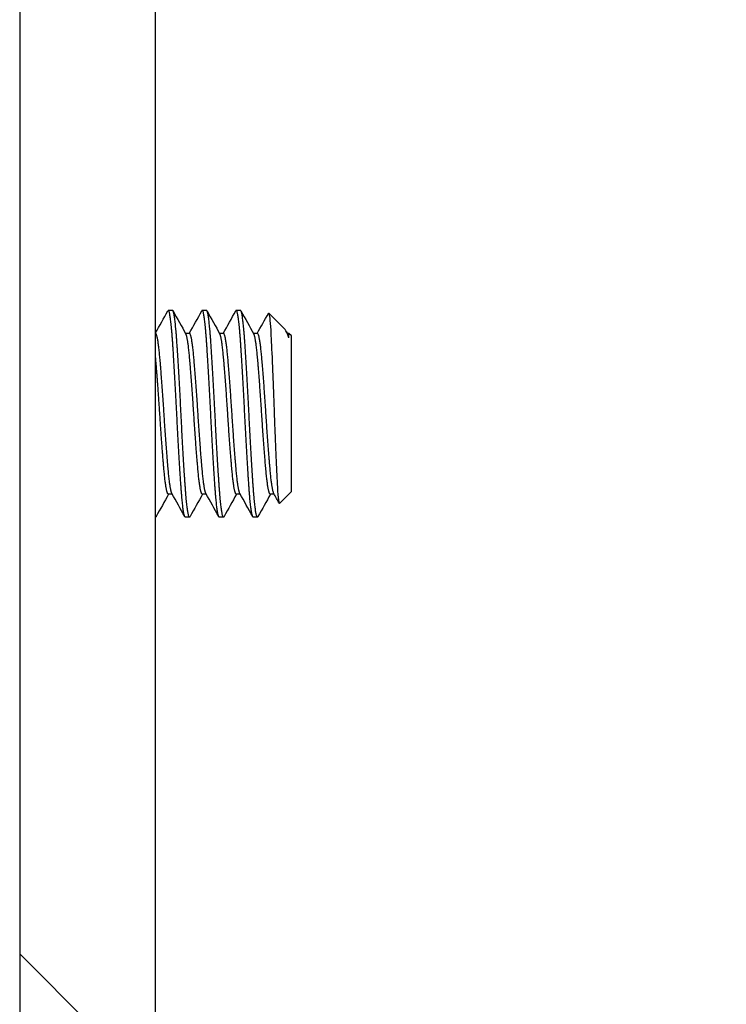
# Model space of a CAD drawing. Header units: millimetres. Extents: x 80 to 2248, y 80 to 1719.
# Tile 27 of 79: x 325 to 341, y 1545 to 1568. Entities that reach past the tile are written whole.
import ezdxf

# ---------------------------------------------------------------- set-up
doc = ezdxf.new("R2010")
doc.units = ezdxf.units.MM
doc.header["$LTSCALE"] = 8.333333
for name, color, linetype, lineweight in [('Dimension (ANSI)', 7, 'Continuous', 25), ('Hatch (ANSI)', 7, 'Continuous', 18), ('Visible (ANSI)', 7, 'Continuous', 25)]:
    doc.layers.add(name, color=color, linetype=linetype, lineweight=lineweight)
doc.styles.add('Note Text (ANSI)', font='tahoma.ttf')
doc.dimstyles.new('Default - mm (ANSI)', dxfattribs={"dimscale": 8.333333, "dimtxt": 1.75, "dimasz": 1.5, "dimexe": 2, "dimexo": 1, "dimgap": 0.8, "dimtad": 0, "dimtih": 1, "dimtoh": 1, "dimrnd": 1e-08, "dimzin": 0, "dimdsep": 46, "dimtxsty": 'Note Text (ANSI)', "dimblk": 'Filled-2', "dimcen": 0.09, "dimdle": 10, "dimclrd": 256, "dimclre": 256, "dimclrt": 256, "dimadec": 1, "dimazin": 0, "dimtfac": 1.741714, "dimtofl": 0, "dimtmove": 0, "dimatfit": 3, "dimldrblk": 'Filled-1', "dimfxl": 1, "dimtolj": 1, "dimtzin": 0, "dimlwd": -1, "dimlwe": -1, "dimarcsym": 0})

# ---------------------------------------------------------------- blocks, each defined once
blk = doc.blocks.new('Filled-2')
at = {"color": 0}
for p, q in [((0, 0), (-1, 0.1667)), ((-1, 0.1667), (-1, -0.1667)), ((-1, 0), (0, 0)), ((-1, -0.1667), (0, 0))]:
    blk.add_line(p, q, dxfattribs=at)
at = {"color": 0, "flags": 128}
blk.add_lwpolyline([(-1, -0.1667), (0, 0), (-1, 0.1667), (-1, -0.1667)], dxfattribs=at)
at = {"color": 0}
blk.add_solid([(-1, -0.1667), (0, 0), (-1, 0.1667), (-1, -0.1667)], dxfattribs=at)
blk = doc.blocks.new('*D13')
at = {"layer": 'Defpoints', "color": 0, "transparency": 16777216}
for p in [(331.672, 1585.985), (224.294, 1457.004), (331.676, 1457.004)]:
    blk.add_point(p, dxfattribs=at)
at = {"layer": 'Dimension (ANSI)', "transparency": 16777216}
for p, q in [((323.339, 1585.985), (207.627, 1585.985)), ((224.294, 1573.485), (224.294, 1551.992)), ((224.294, 1469.504), (224.294, 1490.997)), ((323.343, 1457.004), (207.627, 1457.004))]:
    blk.add_line(p, q, dxfattribs=at)
at = {"layer": 'Dimension (ANSI)', "transparency": 16777216, "xscale": 12.5, "yscale": 12.5, "zscale": 12.5}
for p, rotation in [((224.294, 1585.985), 90), ((224.294, 1457.004), 270)]:
    blk.add_blockref('Filled-2', p, dxfattribs=dict(at, rotation=rotation))
at = {"layer": 'Dimension (ANSI)', "transparency": 16777216, "char_height": 14.58333, "attachment_point": 5, "style": 'Note Text (ANSI)'}
for s, insert in [('\\A1; 128.98 mm', (224.294, 1535.786)), ('\\A1;[5.078 in]', (224.294, 1505.288))]:
    blk.add_mtext(s, dxfattribs=dict(at, insert=insert))
blk = doc.blocks.new('Filled-1')
at = {"color": 0}
for p, q in [((0, 0), (-1, 0.3333)), ((-1, 0.3333), (-1, -0.3333)), ((-1, 0), (0, 0)), ((-1, -0.3333), (0, 0))]:
    blk.add_line(p, q, dxfattribs=at)
at = {"color": 0, "flags": 128}
blk.add_lwpolyline([(-1, -0.3333), (0, 0), (-1, 0.3333), (-1, -0.3333)], dxfattribs=at)
at = {"color": 0}
blk.add_solid([(-1, -0.3333), (0, 0), (-1, 0.3333), (-1, -0.3333)], dxfattribs=at)

msp = doc.modelspace()

# ---------------------------------------------------------------- hatches: boundary and pattern name
at = {"layer": 'Hatch (ANSI)'}
h = msp.add_hatch(dxfattribs=at)
h.set_pattern_fill('ANSI31', color=256, scale=211.666667, angle=90, style=0)
h.set_pattern_definition([(135, (0, 0), (-18.70887, -18.70887), [])])
edge = h.paths.add_edge_path()
edge.add_line((330.9181, 1585.9461), (330.9181, 1587.7751))
edge.add_line((330.9181, 1587.7751), (324.5681, 1587.7751))
edge.add_line((324.5681, 1587.7751), (324.5681, 1455.1871))
edge.add_line((324.5681, 1455.1871), (330.9181, 1455.1871))
edge.add_line((330.9181, 1455.1871), (330.9181, 1457.0161))
edge.add_line((330.9181, 1457.0161), (332.1881, 1457.0161))
edge.add_line((332.1881, 1457.0161), (332.1881, 1457.3971))
edge.add_line((332.1881, 1457.3971), (341.0781, 1457.3971))
edge.add_line((341.0781, 1457.3971), (341.0781, 1459.4291))
edge.add_line((341.0781, 1459.4291), (333.5794, 1459.4291))
edge.add_ellipse((333.5794, 1459.8101), major_axis=(-0.381, 0), ratio=1, start_angle=357.54327, end_angle=450, ccw=False)
edge.add_ellipse((332.2345, 1459.8678), major_axis=(0.0414, 0.9643), ratio=1, start_angle=270, end_angle=443.33968)
edge.add_ellipse((329.9021, 1460.2421), major_axis=(-0.2214, -1.3794), ratio=1, start_angle=198.23411, end_angle=450, ccw=False)
edge.add_ellipse((329.5278, 1462.5745), major_axis=(0.953, 0.1529), ratio=1, start_angle=270, end_angle=450)
edge.add_ellipse((329.9021, 1460.2421), major_axis=(-3.2854, -0.5272), ratio=1, start_angle=270, end_angle=289.53257)
edge.add_ellipse((328.1241, 1463.4965), major_axis=(-0.3344, -0.1827), ratio=1, start_angle=331.35038, end_angle=450, ccw=False)
edge.add_line((327.7431, 1463.4965), (327.7431, 1579.4658))
edge.add_ellipse((328.1241, 1579.4658), major_axis=(0, 0.381), ratio=1, start_angle=331.35038, end_angle=450, ccw=False)
edge.add_ellipse((329.9021, 1582.7201), major_axis=(2.92, -1.5953), ratio=1, start_angle=270, end_angle=289.53257)
edge.add_ellipse((329.5278, 1580.3878), major_axis=(0.953, -0.1529), ratio=1, start_angle=270, end_angle=450)
edge.add_ellipse((329.9021, 1582.7201), major_axis=(-1.3794, 0.2214), ratio=1, start_angle=198.23411, end_angle=450, ccw=False)
edge.add_ellipse((332.2345, 1583.0944), major_axis=(0.1529, -0.953), ratio=1, start_angle=270, end_angle=443.33968)
edge.add_ellipse((333.5794, 1583.1521), major_axis=(-0.0163, 0.3806), ratio=1, start_angle=357.54327, end_angle=450, ccw=False)
edge.add_line((333.5794, 1583.5331), (341.0781, 1583.5331))
edge.add_line((341.0781, 1583.5331), (341.0781, 1585.5651))
edge.add_line((341.0781, 1585.5651), (332.1881, 1585.5651))
edge.add_line((332.1881, 1585.5651), (332.1881, 1585.9461))
edge.add_line((332.1881, 1585.9461), (330.9181, 1585.9461))

# ---------------------------------------------------------------- linework, layer by layer
at = {"layer": 'Visible (ANSI)'}
for p, q in [((324.5681, 1587.7751), (324.5681, 1455.1871)), ((327.7431, 1463.4965), (327.7431, 1579.4658)), ((328.14, 1561.3845), (328.0408, 1561.3845)), ((328.9337, 1561.3845), (328.8345, 1561.3845)), ((329.7275, 1561.3845), (329.6283, 1561.3845)), ((330.768, 1560.9393), (330.3866, 1561.3207)), ((328.5369, 1560.8476), (328.4448, 1560.8476)), ((329.3306, 1560.8476), (329.2385, 1560.8476)), ((330.1244, 1560.8476), (330.0323, 1560.8476)), ((330.7998, 1560.8946), (330.8335, 1560.8342)), ((330.8598, 1560.8476), (330.826, 1560.8476)), ((330.8598, 1560.7491), (330.8598, 1560.8476)), ((330.9181, 1560.7892), (330.8598, 1560.8476)), ((330.9181, 1557.1538), (330.9181, 1560.7892)), ((328.1328, 1557.0955), (328.0408, 1557.0955)), ((328.9266, 1557.0955), (328.8345, 1557.0955)), ((329.7203, 1557.0955), (329.6283, 1557.0955)), ((330.5141, 1557.0955), (330.422, 1557.0955)), ((330.9181, 1557.1538), (330.642, 1556.8777)), ((328.5369, 1556.5585), (328.4376, 1556.5585)), ((329.3306, 1556.5585), (329.2314, 1556.5585)), ((330.1244, 1556.5585), (330.0251, 1556.5585))]:
    msp.add_line(p, q, dxfattribs=at)
for points in [[(327.7431, 1560.8604), (327.8387, 1561.0316), (327.9341, 1561.2029), (328.0295, 1561.3743)], [(328.1512, 1561.3743), (328.2515, 1561.1942), (328.3518, 1561.0141), (328.4523, 1560.8342)], [(328.5297, 1560.8476), (328.6277, 1561.0231), (328.7255, 1561.1986), (328.8233, 1561.3743)], [(328.945, 1561.3743), (329.0452, 1561.1942), (329.1455, 1561.0141), (329.246, 1560.8342)], [(329.3234, 1560.8476), (329.4214, 1561.0231), (329.5192, 1561.1986), (329.617, 1561.3743)], [(329.7387, 1561.3743), (329.839, 1561.1942), (329.9393, 1561.0141), (330.0398, 1560.8342)], [(330.1172, 1560.8476), (330.2046, 1561.0042), (330.2919, 1561.1609), (330.3792, 1561.3176)], [(330.3792, 1561.3177), (330.3822, 1561.323), (330.3847, 1561.3227), (330.3866, 1561.3207)], [(330.8598, 1560.7491), (330.8273, 1560.847), (330.7968, 1560.9105), (330.768, 1560.9393)], [(328.0479, 1557.0955), (327.9499, 1556.92), (327.8521, 1556.7444), (327.7544, 1556.5688)], [(328.4264, 1556.5688), (328.3261, 1556.7489), (328.2258, 1556.9289), (328.1253, 1557.1089)], [(328.8417, 1557.0955), (328.7437, 1556.92), (328.6459, 1556.7444), (328.5481, 1556.5688)], [(329.2201, 1556.5688), (329.1199, 1556.7489), (329.0196, 1556.9289), (328.9191, 1557.1089)], [(329.6354, 1557.0955), (329.5374, 1556.92), (329.4396, 1556.7444), (329.3419, 1556.5688)], [(330.0139, 1556.5688), (329.9136, 1556.7489), (329.8133, 1556.9289), (329.7128, 1557.1089)], [(330.4292, 1557.0955), (330.3312, 1556.92), (330.2334, 1556.7444), (330.1356, 1556.5688)], [(330.6336, 1556.8812), (330.5913, 1556.9571), (330.549, 1557.033), (330.5066, 1557.1089)]]:
    msp.add_open_spline(points, degree=3, dxfattribs=at)
for points, weights in [([(328.0408, 1561.3845), (328.0352, 1561.3845), (328.0295, 1561.3743)], [1, 0.990895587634, 0.983969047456]), ([(328.8345, 1561.3845), (328.829, 1561.3845), (328.8233, 1561.3743)], [1, 0.990895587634, 0.983969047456]), ([(329.6283, 1561.3845), (329.6227, 1561.3845), (329.617, 1561.3743)], [1, 0.990895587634, 0.983969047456]), ([(330.8598, 1560.7491), (330.8464, 1560.8111), (330.8335, 1560.8342)], [0.963029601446, 0.966390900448, 0.980119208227]), ([(327.7544, 1556.5688), (327.7486, 1556.5585), (327.7431, 1556.5585)], [0.983969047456, 0.990895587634, 1]), ([(328.5481, 1556.5688), (328.5424, 1556.5585), (328.5369, 1556.5585)], [0.983969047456, 0.990895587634, 1]), ([(329.3419, 1556.5688), (329.3361, 1556.5585), (329.3306, 1556.5585)], [0.983969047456, 0.990895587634, 1]), ([(330.1356, 1556.5688), (330.1299, 1556.5585), (330.1244, 1556.5585)], [0.983969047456, 0.990895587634, 1])]:
    msp.add_rational_spline(points, weights, degree=2, dxfattribs=at)
for points, weights, knots in [([(328.4376, 1556.5585), (328.388, 1556.5585), (328.3384, 1557.2653), (328.2888, 1557.972), (328.2392, 1558.9715), (328.1896, 1559.971), (328.14, 1560.6778), (328.0904, 1561.3845), (328.0408, 1561.3845)], [1, 0.923879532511, 1, 0.923879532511, 1, 0.923879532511, 1, 0.923879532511, 1], [0.307692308, 0.307692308, 0.307692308, 0.317307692, 0.317307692, 0.326923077, 0.326923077, 0.336538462, 0.336538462, 0.346153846, 0.346153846, 0.346153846]), ([(328.5369, 1556.5585), (328.4872, 1556.5585), (328.4376, 1557.2653), (328.388, 1557.972), (328.3384, 1558.9715), (328.2888, 1559.971), (328.2392, 1560.6778), (328.1896, 1561.3845), (328.14, 1561.3845)], [1, 0.923879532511, 1, 0.923879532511, 1, 0.923879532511, 1, 0.923879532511, 1], [0.230769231, 0.230769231, 0.230769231, 0.240384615, 0.240384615, 0.25, 0.25, 0.259615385, 0.259615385, 0.269230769, 0.269230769, 0.269230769]), ([(329.2314, 1556.5585), (329.1818, 1556.5585), (329.1322, 1557.2653), (329.0826, 1557.972), (329.0329, 1558.9715), (328.9833, 1559.971), (328.9337, 1560.6778), (328.8841, 1561.3845), (328.8345, 1561.3845)], [1, 0.923879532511, 1, 0.923879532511, 1, 0.923879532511, 1, 0.923879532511, 1], [0.230769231, 0.230769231, 0.230769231, 0.240384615, 0.240384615, 0.25, 0.25, 0.259615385, 0.259615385, 0.269230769, 0.269230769, 0.269230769]), ([(329.3306, 1556.5585), (329.281, 1556.5585), (329.2314, 1557.2653), (329.1818, 1557.972), (329.1322, 1558.9715), (329.0826, 1559.971), (329.0329, 1560.6778), (328.9833, 1561.3845), (328.9337, 1561.3845)], [1, 0.923879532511, 1, 0.923879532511, 1, 0.923879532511, 1, 0.923879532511, 1], [0.153846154, 0.153846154, 0.153846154, 0.163461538, 0.163461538, 0.173076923, 0.173076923, 0.182692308, 0.182692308, 0.192307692, 0.192307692, 0.192307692]), ([(330.0251, 1556.5585), (329.9755, 1556.5585), (329.9259, 1557.2653), (329.8763, 1557.972), (329.8267, 1558.9715), (329.7771, 1559.971), (329.7275, 1560.6778), (329.6779, 1561.3845), (329.6283, 1561.3845)], [1, 0.923879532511, 1, 0.923879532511, 1, 0.923879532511, 1, 0.923879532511, 1], [0.153846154, 0.153846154, 0.153846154, 0.163461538, 0.163461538, 0.173076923, 0.173076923, 0.182692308, 0.182692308, 0.192307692, 0.192307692, 0.192307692]), ([(330.1244, 1556.5585), (330.0747, 1556.5585), (330.0251, 1557.2653), (329.9755, 1557.972), (329.9259, 1558.9715), (329.8763, 1559.971), (329.8267, 1560.6778), (329.7771, 1561.3845), (329.7275, 1561.3845)], [1, 0.923879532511, 1, 0.923879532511, 1, 0.923879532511, 1, 0.923879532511, 1], [0.076923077, 0.076923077, 0.076923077, 0.086538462, 0.086538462, 0.096153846, 0.096153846, 0.105769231, 0.105769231, 0.115384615, 0.115384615, 0.115384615]), ([(328.1253, 1557.1089), (328.0822, 1557.1862), (328.0408, 1557.645), (327.9911, 1558.1945), (327.9415, 1558.9715), (327.8919, 1559.7486), (327.8423, 1560.2981), (327.7927, 1560.8476), (327.7431, 1560.8476)], [0.980119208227, 0.935635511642, 1, 0.923879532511, 1, 0.923879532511, 1, 0.923879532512, 1], [0.309177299, 0.309177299, 0.309177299, 0.317307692, 0.317307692, 0.326923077, 0.326923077, 0.336538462, 0.336538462, 0.346153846, 0.346153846, 0.346153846]), ([(328.8345, 1557.0955), (328.7849, 1557.0955), (328.7353, 1557.645), (328.6857, 1558.1945), (328.6361, 1558.9715), (328.5865, 1559.7486), (328.5369, 1560.2981), (328.4954, 1560.7569), (328.4523, 1560.8342)], [1, 0.923879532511, 1, 0.923879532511, 1, 0.923879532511, 1, 0.935635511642, 0.980119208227], [0.230769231, 0.230769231, 0.230769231, 0.240384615, 0.240384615, 0.25, 0.25, 0.259615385, 0.259615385, 0.267745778, 0.267745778, 0.267745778]), ([(328.9191, 1557.1089), (328.8759, 1557.1862), (328.8345, 1557.645), (328.7849, 1558.1945), (328.7353, 1558.9715), (328.6857, 1559.7486), (328.6361, 1560.2981), (328.5865, 1560.8476), (328.5369, 1560.8476)], [0.980119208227, 0.935635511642, 1, 0.923879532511, 1, 0.923879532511, 1, 0.923879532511, 1], [0.232254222, 0.232254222, 0.232254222, 0.240384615, 0.240384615, 0.25, 0.25, 0.259615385, 0.259615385, 0.269230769, 0.269230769, 0.269230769]), ([(329.6283, 1557.0955), (329.5786, 1557.0955), (329.529, 1557.645), (329.4794, 1558.1945), (329.4298, 1558.9715), (329.3802, 1559.7486), (329.3306, 1560.2981), (329.2892, 1560.7569), (329.246, 1560.8342)], [1, 0.923879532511, 1, 0.923879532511, 1, 0.923879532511, 1, 0.935635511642, 0.980119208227], [0.153846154, 0.153846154, 0.153846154, 0.163461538, 0.163461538, 0.173076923, 0.173076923, 0.182692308, 0.182692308, 0.190822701, 0.190822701, 0.190822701]), ([(329.7128, 1557.1089), (329.6697, 1557.1862), (329.6283, 1557.645), (329.5786, 1558.1945), (329.529, 1558.9715), (329.4794, 1559.7486), (329.4298, 1560.2981), (329.3802, 1560.8476), (329.3306, 1560.8476)], [0.980119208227, 0.935635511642, 1, 0.923879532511, 1, 0.923879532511, 1, 0.923879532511, 1], [0.155331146, 0.155331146, 0.155331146, 0.163461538, 0.163461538, 0.173076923, 0.173076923, 0.182692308, 0.182692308, 0.192307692, 0.192307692, 0.192307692]), ([(330.422, 1557.0955), (330.3724, 1557.0955), (330.3228, 1557.645), (330.2732, 1558.1945), (330.2236, 1558.9715), (330.174, 1559.7486), (330.1244, 1560.2981), (330.0829, 1560.7569), (330.0398, 1560.8342)], [1, 0.923879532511, 1, 0.923879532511, 1, 0.923879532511, 1, 0.935635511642, 0.980119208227], [0.076923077, 0.076923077, 0.076923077, 0.086538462, 0.086538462, 0.096153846, 0.096153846, 0.105769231, 0.105769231, 0.113899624, 0.113899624, 0.113899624]), ([(330.5066, 1557.1089), (330.4634, 1557.1862), (330.422, 1557.645), (330.3724, 1558.1945), (330.3228, 1558.9715), (330.2732, 1559.7486), (330.2236, 1560.2981), (330.174, 1560.8476), (330.1244, 1560.8476)], [0.980119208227, 0.935635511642, 1, 0.923879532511, 1, 0.923879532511, 1, 0.923879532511, 1], [0.078408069, 0.078408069, 0.078408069, 0.086538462, 0.086538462, 0.096153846, 0.096153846, 0.105769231, 0.105769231, 0.115384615, 0.115384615, 0.115384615]), ([(328.0408, 1557.0955), (327.9911, 1557.0955), (327.9415, 1557.645), (327.8919, 1558.1945), (327.8423, 1558.9715), (327.7927, 1559.7486), (327.7431, 1560.2981)], [1, 0.923879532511, 1, 0.923879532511, 1, 0.923879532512, 1], [0.307692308, 0.307692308, 0.307692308, 0.317307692, 0.317307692, 0.326923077, 0.326923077, 0.336538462, 0.336538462, 0.336538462])]:
    msp.add_rational_spline(points, weights, degree=2, knots=knots, dxfattribs=at)
msp.add_open_spline([(330.3866, 1561.3207), (330.3957, 1561.3116), (330.4037, 1561.2562), (330.4172, 1561.1364), (330.4249, 1561.0413), (330.4422, 1560.7697), (330.4521, 1560.5607), (330.4692, 1560.1614), (330.4745, 1560.0323), (330.4903, 1559.6354), (330.5008, 1559.3553), (330.5159, 1558.927), (330.5209, 1558.7826), (330.5364, 1558.3676), (330.547, 1558.1078), (330.5675, 1557.6514), (330.5775, 1557.4339), (330.5977, 1557.1274), (330.6066, 1557.028), (330.6264, 1556.885), (330.6354, 1556.8711), (330.642, 1556.8777)], degree=3, knots=[-0.53135799, -0.53135799, -0.53135799, -0.53135799, -0.48495847, -0.48495847, -0.42525004, -0.42525004, -0.35006367, -0.35006367, -0.31711145, -0.31711145, -0.25296075, -0.25296075, -0.22004808, -0.22004808, -0.15737762, -0.15737762, -0.09767705, -0.09767705, -0.05355355, -0.05355355, -0.000001, -0.000001, -0.000001, -0.000001], dxfattribs=at)

# ---------------------------------------------------------------- dimensions: what is measured, and where the dimension line sits
at = {"layer": 'Dimension (ANSI)'}
dim = msp.add_linear_dim(base=(224.2938, 1457.0036), p1=(331.6724, 1585.9848), p2=(331.6759, 1457.0036), angle=270, text=' <> mm\\X[5.078 in]', dimstyle='Default - mm (ANSI)', override={"dimgap": 0.8, "dimdec": 2, "dimpost": '', "dimtol": 0, "dimlim": 0, "dimtp": 0, "dimtm": 0, "dimtdec": 2, "dimatfit": 1}, dxfattribs=at)
dim.commit()
dim.dimension.update_dxf_attribs({"geometry": '*D13', "text_midpoint": (224.2938, 1521.4942), "dimtype": 160})

doc.saveas('drawing.dxf')
